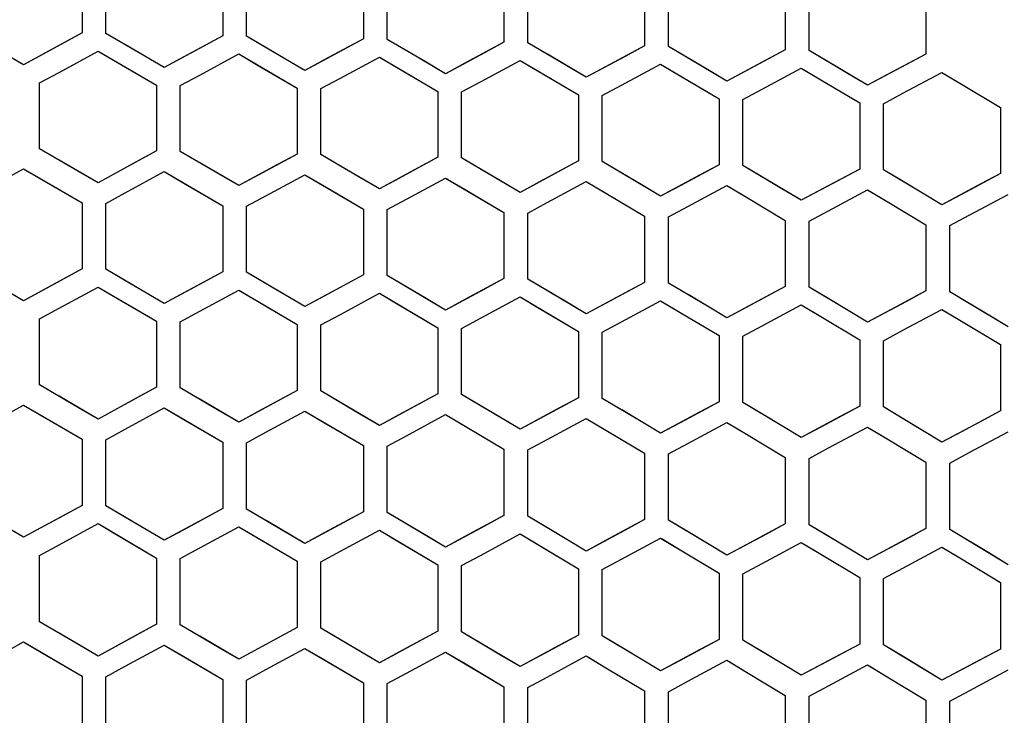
# Model space of a CAD drawing. Header units: millimetres. Extents: x 0 to 420, y 0 to 297.
# Tile 25 of 117: x 134.96 to 143.22, y 115.66 to 121.5. Entities that reach past the tile are written whole.
import ezdxf

# ---------------------------------------------------------------- set-up
doc = ezdxf.new("R2010")
doc.units = ezdxf.units.MM
doc.header["$LTSCALE"] = 23.1
doc.linetypes.add('DASHED', pattern=[0.2, 0.1, -0.1])
doc.layers.get('0').update_dxf_attribs({"linetype": 'CONTINUOUS'})
doc.layers.add('DIM_PILOTEES', color=7, linetype='CONTINUOUS')
doc.styles.get("Standard").update_dxf_attribs({"font": 'txt', "width": 0.7})
doc.dimstyles.new('DIMSTYLE_5', dxfattribs={"dimtxt": 2.5, "dimasz": 3.5, "dimexe": 2, "dimexo": 0, "dimtad": 1, "dimdsep": 46, "dimtxsty": 'Standard', "dimblk": '_FILLED', "dimblk1": '_FILLED', "dimblk2": '_FILLED', "dimcen": 0.09, "dimazin": 2, "dimtp": 0.3, "dimtm": 0.3, "dimtfac": 1, "dimtmove": 0, "dimatfit": 2, "dimldrblk": '_FILLED', "dimfxl": 0, "dimtolj": 1, "dimarcsym": 0})

# ---------------------------------------------------------------- blocks, each defined once
blk = doc.blocks.new('_FILLED')
at = {"color": 0, "linetype": 'ByBlock'}
blk.add_solid([(0, 0), (-1, 0.1429), (-1, -0.1429)], dxfattribs=at)
blk = doc.blocks.new('*D12')
at = {"layer": 'DIM_PILOTEES', "color": 2, "linetype": 'Continuous'}
for p, q in [((124.3756, 87.1508), (177.724, 126.6333)), ((165.6092, 117.6673), (124.3756, 87.1508)), ((83.142, 56.6344), (124.3756, 87.1508))]:
    blk.add_line(p, q, dxfattribs=at)
at = {"layer": 'DIM_PILOTEES', "color": 2, "linetype": 'Continuous', "xscale": 3.5, "yscale": 3.5, "zscale": 3.5}
for p, rotation in [((165.6092, 117.6673), 36.504704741), ((83.142, 56.6344), 216.504704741)]:
    blk.add_blockref('_FILLED', p, dxfattribs=dict(at, rotation=rotation))
at = {"layer": 'DIM_PILOTEES', "color": 2, "linetype": 'Continuous', "insert": (167.4441, 122.9131), "char_height": 2.5, "width": 15.714286, "attachment_point": 1, "rotation": 36.5047, "line_spacing_factor": 0.9}
blk.add_mtext('{\\ftxt;\\W0.0001;\\H0.0001;\\~}{\\ftxt;\\W0.7857142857;\\H2.5; }{\\ftxt;\\W0.0001;\\H0.0001;\\~}{\\ftxt;\\W0.0001;\\H0.0001;\\~}{\\ftxt;\\W1.3333333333;\\H2.5; }{\\ftxt;\\W0.0001;\\H0.0001;\\~}{\\ftxt;\\W0.0001;\\H0.0001;\\~}{\\ftxt;\\W2.0714285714;\\H2.5; }{\\ftxt;\\W0.0001;\\H0.0001;\\~}', dxfattribs=at)

msp = doc.modelspace()

# ---------------------------------------------------------------- linework, layer by layer
at = {"color": 7, "linetype": 'Continuous'}
for p, q in [((135.4856, 121.9349), (135.4856, 121.3837)), ((135.6856, 121.38), (135.6856, 121.9312)), ((136.6656, 121.9119), (136.6656, 121.3604)), ((136.8656, 121.3562), (136.8656, 121.9077)), ((137.8456, 121.8865), (137.8456, 121.3346)), ((138.0456, 121.33), (138.0456, 121.8819)), ((139.0256, 121.8587), (139.0256, 121.3064)), ((139.2256, 121.3014), (139.2256, 121.8537)), ((140.2056, 121.8284), (140.2056, 121.2758)), ((140.4056, 121.2703), (140.4056, 121.8231)), ((141.3856, 121.7958), (141.3856, 121.2427)), ((141.5856, 121.2368), (141.5856, 121.79)), ((142.5656, 121.7607), (142.5656, 121.2071)), ((135.4856, 121.3837), (135.1584, 121.2057)), ((135.4856, 121.3837), (135.3217, 121.2946)), ((135.8493, 121.2847), (135.6856, 121.38)), ((136.0127, 121.1895), (135.6856, 121.38)), ((136.6656, 121.3604), (136.3384, 121.1829)), ((136.6656, 121.3604), (136.5017, 121.2715)), ((137.0293, 121.2605), (136.8656, 121.3562)), ((137.1927, 121.165), (136.8656, 121.3562)), ((134.9956, 121.1171), (134.6693, 121.3064)), ((135.3217, 121.2946), (134.9956, 121.1171)), ((136.1756, 121.0945), (135.8493, 121.2847)), ((136.5017, 121.2715), (136.1756, 121.0945)), ((137.3556, 121.0696), (137.0293, 121.2605)), ((137.8456, 121.3346), (137.5184, 121.1577)), ((137.8456, 121.3346), (137.6817, 121.246)), ((138.2093, 121.2339), (138.0456, 121.33)), ((138.3727, 121.138), (138.0456, 121.33)), ((139.0256, 121.3064), (138.6984, 121.1301)), ((139.0256, 121.3064), (138.8617, 121.2181)), ((139.3893, 121.2049), (139.2256, 121.3014)), ((139.5527, 121.1086), (139.2256, 121.3014)), ((140.2056, 121.2758), (139.8784, 121.1)), ((140.2056, 121.2758), (140.0418, 121.1878)), ((140.5693, 121.1734), (140.4056, 121.2703)), ((140.7327, 121.0767), (140.4056, 121.2703)), ((134.9956, 121.1171), (134.8327, 121.2117)), ((135.1584, 121.2057), (134.9956, 121.1171)), ((135.2927, 121.0537), (135.6199, 121.2317)), ((135.6199, 121.2317), (135.7836, 121.1364)), ((135.6199, 121.2317), (136.1099, 120.9462)), ((136.1756, 121.0945), (136.0127, 121.1895)), ((136.3384, 121.1829), (136.1756, 121.0945)), ((136.4727, 121.0305), (136.7999, 121.208)), ((136.7999, 121.208), (136.9636, 121.1123)), ((136.7999, 121.208), (137.2899, 120.9213)), ((137.6817, 121.246), (137.3556, 121.0696)), ((137.6527, 121.005), (137.9799, 121.1818)), ((137.9799, 121.1818), (138.1436, 121.0857)), ((137.9799, 121.1818), (137.9977, 121.1714)), ((137.9799, 121.1818), (138.4699, 120.894)), ((138.5356, 121.0422), (138.2093, 121.2339)), ((138.8617, 121.2181), (138.5356, 121.0422)), ((139.7156, 121.0124), (139.3893, 121.2049)), ((140.0418, 121.1878), (139.7156, 121.0124)), ((141.3856, 121.2427), (141.0584, 121.0674)), ((141.3856, 121.2427), (141.2218, 121.1549)), ((141.7493, 121.1395), (141.5856, 121.2368)), ((141.9127, 121.0423), (141.5856, 121.2368)), ((142.5656, 121.2071), (142.2384, 121.0323)), ((142.5656, 121.2071), (142.4018, 121.1196)), ((135.7836, 121.1364), (136.1099, 120.9462)), ((136.9636, 121.1123), (137.2899, 120.9213)), ((137.3556, 121.0696), (137.1927, 121.165)), ((137.5184, 121.1577), (137.3556, 121.0696)), ((138.5356, 121.0422), (138.3727, 121.138)), ((138.6984, 121.1301), (138.5356, 121.0422)), ((138.8327, 120.9769), (139.1599, 121.1532)), ((139.1599, 121.1532), (139.3236, 121.0567)), ((139.1599, 121.1532), (139.6499, 120.8642)), ((139.7156, 121.0124), (139.5527, 121.1086)), ((139.8784, 121.1), (139.7156, 121.0124)), ((140.0127, 120.9464), (140.3399, 121.1222)), ((140.3399, 121.1222), (140.5036, 121.0253)), ((140.3399, 121.1222), (140.8299, 120.8319)), ((140.8956, 120.9801), (140.5693, 121.1734)), ((141.2218, 121.1549), (140.8956, 120.9801)), ((142.0756, 120.9453), (141.7493, 121.1395)), ((142.4018, 121.1196), (142.0756, 120.9453)), ((135.1299, 120.9651), (135.2927, 121.0537)), ((135.1299, 120.9651), (135.2927, 121.0537)), ((136.3099, 120.9422), (136.4727, 121.0305)), ((136.3099, 120.9422), (136.4727, 121.0305)), ((138.1436, 121.0857), (138.4699, 120.894)), ((139.3236, 121.0567), (139.6499, 120.8642)), ((140.5036, 121.0253), (140.8299, 120.8319)), ((140.8956, 120.9801), (140.7327, 121.0767)), ((141.0584, 121.0674), (140.8956, 120.9801)), ((141.1927, 120.9135), (141.5199, 121.0887)), ((141.5199, 121.0887), (141.6836, 120.9913)), ((141.5379, 121.078), (141.6836, 120.9913)), ((142.0756, 120.9453), (141.9127, 121.0423)), ((142.2384, 121.0323), (142.0756, 120.9453)), ((142.3727, 120.878), (142.6999, 121.0527)), ((142.6999, 121.0527), (142.8636, 120.9549)), ((142.718, 121.0419), (142.8636, 120.9549)), ((135.1299, 120.4132), (135.1299, 120.9651)), ((136.1099, 120.9462), (136.1099, 120.3941)), ((136.3099, 120.39), (136.3099, 120.9422)), ((137.4899, 120.9169), (137.6527, 121.005)), ((137.4899, 120.9169), (137.6527, 121.005)), ((138.6699, 120.8891), (138.8327, 120.9769)), ((138.6699, 120.8891), (138.8327, 120.9769)), ((139.8499, 120.8589), (140.0127, 120.9464)), ((139.8499, 120.8589), (140.0127, 120.9464)), ((141.6836, 120.9913), (142.0099, 120.7971)), ((142.8636, 120.9549), (143.1899, 120.7598)), ((137.2899, 120.9213), (137.2899, 120.3689)), ((137.4899, 120.3644), (137.4899, 120.9169)), ((138.4699, 120.894), (138.4699, 120.3412)), ((138.6699, 120.3362), (138.6699, 120.8891)), ((139.6499, 120.8642), (139.6499, 120.311)), ((139.8499, 120.3056), (139.8499, 120.8589)), ((141.0299, 120.8262), (141.1927, 120.9135)), ((141.0299, 120.8262), (141.1927, 120.9135)), ((142.2099, 120.791), (142.3727, 120.878)), ((142.2099, 120.791), (142.3727, 120.878)), ((140.8299, 120.8319), (140.8299, 120.2782)), ((141.0299, 120.2724), (141.0299, 120.8262)), ((142.0099, 120.7971), (142.0099, 120.2429)), ((142.2099, 120.2367), (142.2099, 120.791)), ((143.1899, 120.7598), (143.1899, 120.2051)), ((135.2936, 120.3179), (135.1299, 120.4132)), ((135.457, 120.2227), (135.1299, 120.4132)), ((136.1099, 120.3941), (135.7827, 120.2163)), ((136.1099, 120.3941), (135.946, 120.3051)), ((136.4736, 120.2943), (136.3099, 120.39)), ((136.637, 120.1988), (136.3099, 120.39)), ((137.2899, 120.3689), (136.9627, 120.1916)), ((137.2899, 120.3689), (137.126, 120.2801)), ((137.6536, 120.2683), (137.4899, 120.3644)), ((137.817, 120.1723), (137.4899, 120.3644)), ((135.6199, 120.1277), (135.2936, 120.3179)), ((135.946, 120.3051), (135.6199, 120.1277)), ((136.7999, 120.1034), (136.4736, 120.2943)), ((137.126, 120.2801), (136.7999, 120.1034)), ((137.9799, 120.0765), (137.6536, 120.2683)), ((138.4699, 120.3412), (138.1427, 120.1645)), ((138.4699, 120.3412), (138.306, 120.2527)), ((138.8336, 120.2397), (138.6699, 120.3362)), ((138.997, 120.1433), (138.6699, 120.3362)), ((139.6499, 120.311), (139.3227, 120.1348)), ((139.6499, 120.311), (139.486, 120.2228)), ((140.0136, 120.2086), (139.8499, 120.3056)), ((140.177, 120.1118), (139.8499, 120.3056)), ((140.8299, 120.2782), (140.5027, 120.1026)), ((140.8299, 120.2782), (140.666, 120.1903)), ((141.1936, 120.175), (141.0299, 120.2724)), ((141.357, 120.0778), (141.0299, 120.2724)), ((134.6684, 120.0657), (134.9956, 120.2441)), ((134.9956, 120.2441), (135.1593, 120.1488)), ((134.9956, 120.2441), (135.4856, 119.9586)), ((135.6199, 120.1277), (135.457, 120.2227)), ((135.7827, 120.2163), (135.6199, 120.1277)), ((135.8484, 120.0432), (136.1756, 120.2211)), ((136.1756, 120.2211), (136.3393, 120.1253)), ((136.1756, 120.2211), (136.1934, 120.2107)), ((136.1756, 120.2211), (136.6656, 119.9344)), ((136.7999, 120.1034), (136.637, 120.1988)), ((136.9627, 120.1916), (136.7999, 120.1034)), ((137.0284, 120.0183), (137.3556, 120.1956)), ((137.3556, 120.1956), (137.5193, 120.0995)), ((137.3556, 120.1956), (137.8456, 119.9077)), ((138.306, 120.2527), (137.9799, 120.0765)), ((139.1599, 120.0471), (138.8336, 120.2397)), ((139.486, 120.2228), (139.1599, 120.0471)), ((140.3399, 120.0152), (140.0136, 120.2086)), ((140.666, 120.1903), (140.3399, 120.0152)), ((142.0099, 120.2429), (141.6827, 120.0679)), ((142.0099, 120.2429), (141.8461, 120.1553)), ((142.3736, 120.1389), (142.2099, 120.2367)), ((142.537, 120.0412), (142.2099, 120.2367)), ((143.1899, 120.2051), (142.8627, 120.0306)), ((143.1899, 120.2051), (143.0261, 120.1177)), ((135.1593, 120.1488), (135.4856, 119.9586)), ((136.3393, 120.1253), (136.6656, 119.9344)), ((137.9799, 120.0765), (137.817, 120.1723)), ((138.1427, 120.1645), (137.9799, 120.0765)), ((138.2084, 119.9909), (138.5356, 120.1676)), ((138.5356, 120.1676), (138.6993, 120.0711)), ((138.5356, 120.1676), (138.5535, 120.157)), ((138.5356, 120.1676), (139.0256, 119.8785)), ((139.1599, 120.0471), (138.997, 120.1433)), ((139.3227, 120.1348), (139.1599, 120.0471)), ((139.3884, 119.961), (139.7156, 120.1371)), ((139.7156, 120.1371), (139.8793, 120.0402)), ((139.7156, 120.1371), (139.7336, 120.1265)), ((139.7156, 120.1371), (140.2056, 119.8467)), ((140.3399, 120.0152), (140.177, 120.1118)), ((140.5027, 120.1026), (140.3399, 120.0152)), ((140.5684, 119.9285), (140.8956, 120.1041)), ((140.8956, 120.1041), (141.0593, 120.0067)), ((140.8956, 120.1041), (140.9137, 120.0933)), ((141.5199, 119.9807), (141.1936, 120.175)), ((141.8461, 120.1553), (141.5199, 119.9807)), ((142.6999, 119.9437), (142.3736, 120.1389)), ((143.0261, 120.1177), (142.6999, 119.9437)), ((135.6856, 119.9547), (135.8484, 120.0432)), ((135.6856, 119.9547), (135.8484, 120.0432)), ((136.8656, 119.9301), (137.0284, 120.0183)), ((136.8656, 119.9301), (137.0284, 120.0183)), ((137.5193, 120.0995), (137.8456, 119.9077)), ((138.6993, 120.0711), (139.0256, 119.8785)), ((139.8793, 120.0402), (140.2056, 119.8467)), ((140.9137, 120.0933), (141.0593, 120.0067)), ((141.5199, 119.9807), (141.357, 120.0778)), ((141.6827, 120.0679), (141.5199, 119.9807)), ((141.7484, 119.8935), (142.0756, 120.0685)), ((142.0756, 120.0685), (142.2393, 119.9707)), ((142.0937, 120.0577), (142.2393, 119.9707)), ((142.6999, 119.9437), (142.537, 120.0412)), ((142.8627, 120.0306), (142.6999, 119.9437)), ((142.9284, 119.8559), (143.2556, 120.0303)), ((135.4856, 119.9586), (135.4856, 119.4059)), ((135.6856, 119.4019), (135.6856, 119.9547)), ((138.0456, 119.9029), (138.2084, 119.9909)), ((138.0456, 119.9029), (138.2084, 119.9909)), ((139.2256, 119.8733), (139.3884, 119.961)), ((139.2256, 119.8733), (139.3884, 119.961)), ((141.0593, 120.0067), (141.3856, 119.8124)), ((142.2393, 119.9707), (142.5656, 119.7755)), ((136.6656, 119.9344), (136.6656, 119.3813)), ((136.8656, 119.3769), (136.8656, 119.9301)), ((137.8456, 119.9077), (137.8456, 119.3543)), ((138.0456, 119.3494), (138.0456, 119.9029)), ((139.0256, 119.8785), (139.0256, 119.3247)), ((139.2256, 119.3194), (139.2256, 119.8733)), ((140.4056, 119.8411), (140.5684, 119.9285)), ((140.4056, 119.8411), (140.5684, 119.9285)), ((141.5856, 119.8063), (141.7484, 119.8935)), ((141.5856, 119.8063), (141.7484, 119.8935)), ((142.7656, 119.769), (142.9284, 119.8559)), ((142.7656, 119.769), (142.9284, 119.8559)), ((140.2056, 119.8467), (140.2056, 119.2925)), ((140.4056, 119.2868), (140.4056, 119.8411)), ((141.3856, 119.8124), (141.3856, 119.2577)), ((141.5856, 119.2515), (141.5856, 119.8063)), ((142.5656, 119.7755), (142.5656, 119.2203)), ((142.7656, 119.2137), (142.7656, 119.769)), ((135.4856, 119.4059), (135.1584, 119.2276)), ((135.4856, 119.4059), (135.3218, 119.3166)), ((135.8493, 119.3062), (135.6856, 119.4019)), ((136.0127, 119.2106), (135.6856, 119.4019)), ((136.6656, 119.3813), (136.3384, 119.2037)), ((136.6656, 119.3813), (136.5018, 119.2924)), ((137.0293, 119.2808), (136.8656, 119.3769)), ((137.1927, 119.1848), (136.8656, 119.3769)), ((134.9956, 119.1388), (134.6693, 119.329)), ((135.3218, 119.3166), (134.9956, 119.1388)), ((136.1756, 119.1152), (135.8493, 119.3062)), ((136.5018, 119.2924), (136.1756, 119.1152)), ((137.3556, 119.089), (137.0293, 119.2808)), ((137.8456, 119.3543), (137.5184, 119.1772)), ((137.8456, 119.3543), (137.6817, 119.2656)), ((138.2093, 119.2529), (138.0456, 119.3494)), ((138.3727, 119.1565), (138.0456, 119.3494)), ((139.0256, 119.3247), (138.6984, 119.1481)), ((139.0256, 119.3247), (138.8617, 119.2363)), ((139.3893, 119.2224), (139.2256, 119.3194)), ((139.5527, 119.1256), (139.2256, 119.3194)), ((140.2056, 119.2925), (139.8784, 119.1165)), ((140.2056, 119.2925), (140.0417, 119.2044)), ((140.5693, 119.1894), (140.4056, 119.2868)), ((140.7327, 119.0921), (140.4056, 119.2868)), ((134.9956, 119.1388), (134.8327, 119.2338)), ((135.1584, 119.2276), (134.9956, 119.1388)), ((135.2927, 119.075), (135.6199, 119.2532)), ((135.6199, 119.2532), (135.7836, 119.1575)), ((135.6199, 119.2532), (136.1099, 118.9665)), ((136.1756, 119.1152), (136.0127, 119.2106)), ((136.3384, 119.2037), (136.1756, 119.1152)), ((136.4727, 119.0507), (136.7999, 119.2283)), ((136.7999, 119.2283), (136.9636, 119.1322)), ((136.7999, 119.2283), (136.8178, 119.2179)), ((136.7999, 119.2283), (137.2899, 118.9404)), ((137.6817, 119.2656), (137.3556, 119.089)), ((137.6527, 119.0239), (137.9799, 119.2009)), ((137.9799, 119.2009), (138.1436, 119.1043)), ((137.9799, 119.2009), (137.9978, 119.1903)), ((137.9799, 119.2009), (138.4699, 118.9117)), ((138.5356, 119.0603), (138.2093, 119.2529)), ((138.8617, 119.2363), (138.5356, 119.0603)), ((139.7156, 119.0289), (139.3893, 119.2224)), ((140.0417, 119.2044), (139.7156, 119.0289)), ((141.3856, 119.2577), (141.0584, 119.0823)), ((141.3856, 119.2577), (141.2218, 119.1699)), ((141.7493, 119.1537), (141.5856, 119.2515)), ((141.9127, 119.056), (141.5856, 119.2515)), ((142.5656, 119.2203), (142.2384, 119.0455)), ((142.5656, 119.2203), (142.4018, 119.1328)), ((142.9293, 119.1154), (142.7656, 119.2137)), ((143.0927, 119.0172), (142.7656, 119.2137)), ((135.7836, 119.1575), (136.1099, 118.9665)), ((136.9636, 119.1322), (137.2899, 118.9404)), ((137.3556, 119.089), (137.1927, 119.1848)), ((137.5184, 119.1772), (137.3556, 119.089)), ((138.5356, 119.0603), (138.3727, 119.1565)), ((138.6984, 119.1481), (138.5356, 119.0603)), ((138.8327, 118.9944), (139.1599, 119.1709)), ((139.1599, 119.1709), (139.3236, 119.0739)), ((139.1599, 119.1709), (139.1779, 119.1602)), ((139.1599, 119.1709), (139.6499, 118.8804)), ((139.7156, 119.0289), (139.5527, 119.1256)), ((139.8784, 119.1165), (139.7156, 119.0289)), ((140.0127, 118.9624), (140.3399, 119.1383)), ((140.3399, 119.1383), (140.5036, 119.0409)), ((140.3399, 119.1383), (140.358, 119.1275)), ((140.358, 119.1275), (140.5036, 119.0409)), ((140.8956, 118.995), (140.5693, 119.1894)), ((141.2218, 119.1699), (140.8956, 118.995)), ((142.0756, 118.9585), (141.7493, 119.1537)), ((142.4018, 119.1328), (142.0756, 118.9585)), ((143.2556, 118.9192), (142.9293, 119.1154)), ((135.1299, 118.9863), (135.2927, 119.075)), ((135.1299, 118.9863), (135.2927, 119.075)), ((136.3099, 118.9623), (136.4727, 119.0507)), ((136.3099, 118.9623), (136.4727, 119.0507)), ((138.1436, 119.1043), (138.4699, 118.9117)), ((139.3236, 119.0739), (139.6499, 118.8804)), ((140.5036, 119.0409), (140.8299, 118.8465)), ((140.8956, 118.995), (140.7327, 119.0921)), ((141.0584, 119.0823), (140.8956, 118.995)), ((141.1927, 118.9278), (141.5199, 119.1031)), ((141.5199, 119.1031), (141.6836, 119.0052)), ((141.5381, 119.0922), (141.6836, 119.0052)), ((142.0756, 118.9585), (141.9127, 119.056)), ((142.2384, 119.0455), (142.0756, 118.9585)), ((142.3727, 118.8905), (142.6999, 119.0652)), ((142.6999, 119.0652), (142.8636, 118.9669)), ((142.7181, 119.0543), (142.8636, 118.9669)), ((135.1299, 118.4329), (135.1299, 118.9863)), ((136.1099, 118.9665), (136.1099, 118.4128)), ((136.3099, 118.4085), (136.3099, 118.9623)), ((137.4899, 118.9357), (137.6527, 119.0239)), ((137.4899, 118.9357), (137.6527, 119.0239)), ((138.6699, 118.9066), (138.8327, 118.9944)), ((138.6699, 118.9066), (138.8327, 118.9944)), ((139.8499, 118.8748), (140.0127, 118.9624)), ((139.8499, 118.8748), (140.0127, 118.9624)), ((141.6836, 119.0052), (142.0099, 118.8099)), ((142.8636, 118.9669), (143.1899, 118.7707)), ((143.2556, 118.9192), (143.0927, 119.0172)), ((137.2899, 118.9404), (137.2899, 118.3863)), ((137.4899, 118.3816), (137.4899, 118.9357)), ((138.4699, 118.9117), (138.4699, 118.3573)), ((138.6699, 118.3521), (138.6699, 118.9066)), ((139.6499, 118.8804), (139.6499, 118.3256)), ((139.8499, 118.3199), (139.8499, 118.8748)), ((141.0299, 118.8405), (141.1927, 118.9278)), ((141.0299, 118.8405), (141.1927, 118.9278)), ((142.2099, 118.8035), (142.3727, 118.8905)), ((142.2099, 118.8035), (142.3727, 118.8905)), ((140.8299, 118.8465), (140.8299, 118.2912)), ((141.0299, 118.2851), (141.0299, 118.8405)), ((142.0099, 118.8099), (142.0099, 118.2542)), ((142.2099, 118.2476), (142.2099, 118.8035)), ((143.1899, 118.7707), (143.1899, 118.2144)), ((135.2936, 118.3371), (135.1299, 118.4329)), ((135.457, 118.2415), (135.1299, 118.4329)), ((136.1099, 118.4128), (135.7827, 118.2348)), ((136.1099, 118.4128), (135.9461, 118.3237)), ((136.4736, 118.3124), (136.3099, 118.4085)), ((136.637, 118.2164), (136.3099, 118.4085)), ((137.2899, 118.3863), (136.9627, 118.2089)), ((137.2899, 118.3863), (137.1261, 118.2975)), ((137.6536, 118.285), (137.4899, 118.3816)), ((137.817, 118.1886), (137.4899, 118.3816)), ((135.6199, 118.1461), (135.2936, 118.3371)), ((135.9461, 118.3237), (135.6199, 118.1461)), ((136.7999, 118.1205), (136.4736, 118.3124)), ((137.1261, 118.2975), (136.7999, 118.1205)), ((137.9799, 118.0924), (137.6536, 118.285)), ((138.4699, 118.3573), (138.1427, 118.1804)), ((138.4699, 118.3573), (138.306, 118.2687)), ((138.8336, 118.2551), (138.6699, 118.3521)), ((138.997, 118.1582), (138.6699, 118.3521)), ((139.6499, 118.3256), (139.3227, 118.1493)), ((139.6499, 118.3256), (139.486, 118.2373)), ((140.0136, 118.2225), (139.8499, 118.3199)), ((140.177, 118.1252), (139.8499, 118.3199)), ((140.8299, 118.2912), (140.5027, 118.1155)), ((140.8299, 118.2912), (140.666, 118.2032)), ((141.1936, 118.1872), (141.0299, 118.2851)), ((141.357, 118.0895), (141.0299, 118.2851)), ((134.6685, 118.0847), (134.9956, 118.2633)), ((134.9956, 118.2633), (135.1593, 118.1676)), ((134.9956, 118.2633), (135.4856, 117.9766)), ((135.6199, 118.1461), (135.457, 118.2415)), ((135.7827, 118.2348), (135.6199, 118.1461)), ((135.8484, 118.0612), (136.1756, 118.2392)), ((136.1756, 118.2392), (136.3393, 118.143)), ((136.1756, 118.2392), (136.1935, 118.2287)), ((136.1756, 118.2392), (136.6656, 117.9512)), ((136.7999, 118.1205), (136.637, 118.2164)), ((136.9627, 118.2089), (136.7999, 118.1205)), ((137.0284, 118.035), (137.3556, 118.2124)), ((137.3556, 118.2124), (137.5193, 118.1159)), ((137.3556, 118.2124), (137.3735, 118.2019)), ((137.3556, 118.2124), (137.8456, 117.9232)), ((138.306, 118.2687), (137.9799, 118.0924)), ((139.1599, 118.0615), (138.8336, 118.2551)), ((139.486, 118.2373), (139.1599, 118.0615)), ((140.3399, 118.0281), (140.0136, 118.2225)), ((140.666, 118.2032), (140.3399, 118.0281)), ((142.0099, 118.2542), (141.6827, 118.0791)), ((142.0099, 118.2542), (141.846, 118.1665)), ((142.3736, 118.1493), (142.2099, 118.2476)), ((142.537, 118.0511), (142.2099, 118.2476)), ((143.1899, 118.2144), (142.8627, 118.0399)), ((143.1899, 118.2144), (143.026, 118.1271)), ((135.1593, 118.1676), (135.4856, 117.9766)), ((136.3393, 118.143), (136.6656, 117.9512)), ((137.9799, 118.0924), (137.817, 118.1886)), ((138.1427, 118.1804), (137.9799, 118.0924)), ((138.2084, 118.0063), (138.5356, 118.1831)), ((138.5356, 118.1831), (138.6993, 118.0861)), ((138.5356, 118.1831), (138.5536, 118.1724)), ((138.5356, 118.1831), (139.0256, 117.8926)), ((139.1599, 118.0615), (138.997, 118.1582)), ((139.3227, 118.1493), (139.1599, 118.0615)), ((139.3884, 117.9749), (139.7156, 118.1511)), ((139.7156, 118.1511), (139.8793, 118.0537)), ((139.7156, 118.1511), (140.2056, 117.8593)), ((140.3399, 118.0281), (140.177, 118.1252)), ((141.5199, 117.9919), (141.1936, 118.1872)), ((141.846, 118.1665), (141.5199, 117.9919)), ((142.6999, 117.953), (142.3736, 118.1493)), ((143.026, 118.1271), (142.6999, 117.953)), ((135.6856, 117.9725), (135.8484, 118.0612)), ((135.6856, 117.9725), (135.8484, 118.0612)), ((137.5193, 118.1159), (137.8456, 117.9232)), ((138.6993, 118.0861), (139.0256, 117.8926)), ((139.8793, 118.0537), (140.2056, 117.8593)), ((140.5027, 118.1155), (140.3399, 118.0281)), ((140.5684, 117.9408), (140.8956, 118.1165)), ((140.8956, 118.1165), (141.0593, 118.0186)), ((140.8956, 118.1165), (140.9138, 118.1056)), ((140.9138, 118.1056), (141.0593, 118.0186)), ((141.5199, 117.9919), (141.357, 118.0895)), ((141.6827, 118.0791), (141.5199, 117.9919)), ((141.7484, 117.9041), (142.0756, 118.0791)), ((142.0756, 118.0791), (142.2393, 117.9808)), ((142.0756, 118.0791), (142.0939, 118.0682)), ((142.0939, 118.0682), (142.2393, 117.9808)), ((142.6999, 117.953), (142.537, 118.0511)), ((142.8627, 118.0399), (142.6999, 117.953)), ((142.9284, 117.8646), (143.2556, 118.0391)), ((135.4856, 117.9766), (135.4856, 117.4223)), ((135.6856, 117.4181), (135.6856, 117.9725)), ((136.8656, 117.9467), (137.0284, 118.035)), ((136.8656, 117.9467), (137.0284, 118.035)), ((138.0456, 117.9182), (138.2084, 118.0063)), ((138.0456, 117.9182), (138.2084, 118.0063)), ((139.2256, 117.8871), (139.3884, 117.9749)), ((139.2256, 117.8871), (139.3884, 117.9749)), ((141.0593, 118.0186), (141.3856, 117.8233)), ((142.2393, 117.9808), (142.5656, 117.7846)), ((136.6656, 117.9512), (136.6656, 117.3966)), ((136.8656, 117.392), (136.8656, 117.9467)), ((137.8456, 117.9232), (137.8456, 117.3682)), ((138.0456, 117.3631), (138.0456, 117.9182)), ((139.0256, 117.8926), (139.0256, 117.3372)), ((139.2256, 117.3316), (139.2256, 117.8871)), ((140.4056, 117.8534), (140.5684, 117.9408)), ((140.4056, 117.8534), (140.5684, 117.9408)), ((141.5856, 117.8169), (141.7484, 117.9041)), ((141.5856, 117.8169), (141.7484, 117.9041)), ((140.2056, 117.8593), (140.2056, 117.3034)), ((140.4056, 117.2974), (140.4056, 117.8534)), ((141.3856, 117.8233), (141.3856, 117.267)), ((141.5856, 117.2605), (141.5856, 117.8169)), ((142.7656, 117.7777), (142.9284, 117.8646)), ((142.7656, 117.7777), (142.9284, 117.8646)), ((142.5656, 117.7846), (142.5656, 117.2277)), ((142.7656, 117.2208), (142.7656, 117.7777)), ((135.4856, 117.4223), (134.9956, 117.1549)), ((135.4856, 117.4223), (135.3218, 117.3329)), ((135.8493, 117.322), (135.6856, 117.4181)), ((136.0127, 117.226), (135.6856, 117.4181)), ((136.6656, 117.3966), (136.3385, 117.2187)), ((136.6656, 117.3966), (136.5018, 117.3075)), ((137.0293, 117.2954), (136.8656, 117.392)), ((137.1927, 117.199), (136.8656, 117.392)), ((134.9956, 117.1549), (134.6693, 117.3459)), ((135.3218, 117.3329), (134.9956, 117.1549)), ((136.1756, 117.1301), (135.8493, 117.322)), ((136.5018, 117.3075), (136.1756, 117.1301)), ((137.3556, 117.1027), (137.0293, 117.2954)), ((137.8456, 117.3682), (137.5184, 117.191)), ((137.8456, 117.3682), (137.6818, 117.2795)), ((138.2093, 117.2661), (138.0456, 117.3631)), ((138.3727, 117.1693), (138.0456, 117.3631)), ((139.0256, 117.3372), (138.6984, 117.1606)), ((139.0256, 117.3372), (138.8618, 117.2487)), ((139.3893, 117.2342), (139.2256, 117.3316)), ((139.5527, 117.1369), (139.2256, 117.3316)), ((140.2056, 117.3034), (139.8784, 117.1274)), ((140.2056, 117.3034), (140.0418, 117.2153)), ((140.5693, 117.1995), (140.4056, 117.2974)), ((140.7327, 117.1018), (140.4056, 117.2974)), ((134.9956, 117.1549), (134.8327, 117.2503)), ((135.2928, 117.0907), (135.6199, 117.2691)), ((135.6199, 117.2691), (135.7836, 117.173)), ((135.6199, 117.2691), (136.1099, 116.9811)), ((136.1756, 117.1301), (136.0127, 117.226)), ((136.3385, 117.2187), (136.1756, 117.1301)), ((136.4727, 117.0652), (136.7999, 117.243)), ((136.7999, 117.243), (136.9636, 117.1464)), ((136.7999, 117.243), (137.2899, 116.9537)), ((137.6818, 117.2795), (137.3556, 117.1027)), ((137.6527, 117.0371), (137.9799, 117.2142)), ((137.9799, 117.2142), (138.1436, 117.1172)), ((137.9799, 117.2142), (138.4699, 116.9237)), ((138.5356, 117.0726), (138.2093, 117.2661)), ((138.8618, 117.2487), (138.5356, 117.0726)), ((139.7156, 117.0398), (139.3893, 117.2342)), ((140.0418, 117.2153), (139.7156, 117.0398)), ((141.3856, 117.267), (141.0584, 117.0915)), ((141.3856, 117.267), (141.2217, 117.1791)), ((141.7493, 117.1621), (141.5856, 117.2605)), ((141.9127, 117.0639), (141.5856, 117.2605)), ((142.5656, 117.2277), (142.2384, 117.0529)), ((142.5656, 117.2277), (142.4017, 117.1402)), ((142.9293, 117.122), (142.7656, 117.2208)), ((143.0927, 117.0233), (142.7656, 117.2208)), ((135.7836, 117.173), (136.1099, 116.9811)), ((136.9636, 117.1464), (137.2899, 116.9537)), ((137.3556, 117.1027), (137.1927, 117.199)), ((137.5184, 117.191), (137.3556, 117.1027)), ((138.5356, 117.0726), (138.3727, 117.1693)), ((138.6984, 117.1606), (138.5356, 117.0726)), ((138.8327, 117.0062), (139.1599, 117.1828)), ((139.1599, 117.1828), (139.3236, 117.0853)), ((139.1599, 117.1828), (139.178, 117.172)), ((139.1599, 117.1828), (139.6499, 116.8909)), ((139.7156, 117.0398), (139.5527, 117.1369)), ((139.8784, 117.1274), (139.7156, 117.0398)), ((140.0127, 116.9727), (140.3399, 117.1486)), ((140.3399, 117.1486), (140.5036, 117.0507)), ((140.3399, 117.1486), (140.3581, 117.1377)), ((140.3581, 117.1377), (140.5036, 117.0507)), ((140.8956, 117.0042), (140.5693, 117.1995)), ((141.2217, 117.1791), (140.8956, 117.0042)), ((142.0756, 116.9659), (141.7493, 117.1621)), ((142.4017, 117.1402), (142.0756, 116.9659)), ((135.1299, 117.0018), (135.2928, 117.0907)), ((135.1299, 117.0018), (135.2928, 117.0907)), ((136.3099, 116.9767), (136.4727, 117.0652)), ((136.3099, 116.9767), (136.4727, 117.0652)), ((138.1436, 117.1172), (138.4699, 116.9237)), ((139.3236, 117.0853), (139.6499, 116.8909)), ((140.5036, 117.0507), (140.8299, 116.8553)), ((140.8956, 117.0042), (140.7327, 117.1018)), ((141.0584, 117.0915), (140.8956, 117.0042)), ((141.1927, 116.9364), (141.5199, 117.1117)), ((141.5199, 117.1117), (141.6836, 117.0133)), ((141.5382, 117.1007), (141.6836, 117.0133)), ((142.0756, 116.9659), (141.9127, 117.0639)), ((142.2384, 117.0529), (142.0756, 116.9659)), ((142.3727, 116.8973), (142.6999, 117.072)), ((142.6999, 117.072), (142.8636, 116.9732)), ((142.7183, 117.0609), (142.8636, 116.9732)), ((143.2556, 116.9248), (142.9293, 117.122)), ((135.1299, 116.4468), (135.1299, 117.0018)), ((136.1099, 116.9811), (136.1099, 116.4258)), ((136.3099, 116.4213), (136.3099, 116.9767)), ((137.4899, 116.9488), (137.6527, 117.0371)), ((137.4899, 116.9488), (137.6527, 117.0371)), ((138.6699, 116.9183), (138.8327, 117.0062)), ((138.6699, 116.9183), (138.8327, 117.0062)), ((139.8499, 116.885), (140.0127, 116.9727)), ((139.8499, 116.885), (140.0127, 116.9727)), ((141.6836, 117.0133), (142.0099, 116.817)), ((142.8636, 116.9732), (143.1899, 116.7759)), ((143.2556, 116.9248), (143.0927, 117.0233)), ((137.2899, 116.9537), (137.2899, 116.3981)), ((137.4899, 116.3931), (137.4899, 116.9488)), ((138.4699, 116.9237), (138.4699, 116.3676)), ((138.6699, 116.3622), (138.6699, 116.9183)), ((139.6499, 116.8909), (139.6499, 116.3344)), ((139.8499, 116.3285), (139.8499, 116.885)), ((141.0299, 116.849), (141.1927, 116.9364)), ((141.0299, 116.849), (141.1927, 116.9364)), ((142.2099, 116.8103), (142.3727, 116.8973)), ((142.2099, 116.8103), (142.3727, 116.8973)), ((140.8299, 116.8553), (140.8299, 116.2984)), ((141.0299, 116.2921), (141.0299, 116.849)), ((142.0099, 116.817), (142.0099, 116.2596)), ((142.2099, 116.2528), (142.2099, 116.8103)), ((143.1899, 116.7759), (143.1899, 116.218)), ((135.2936, 116.3506), (135.1299, 116.4468)), ((135.4569, 116.2546), (135.1299, 116.4468)), ((136.1099, 116.4258), (135.6199, 116.1588)), ((136.1099, 116.4258), (135.9461, 116.3366)), ((136.4736, 116.3247), (136.3099, 116.4213)), ((136.6369, 116.2283), (136.3099, 116.4213)), ((137.2899, 116.3981), (136.7999, 116.132)), ((137.2899, 116.3981), (137.1261, 116.3092)), ((137.6536, 116.2961), (137.4899, 116.3931)), ((137.8169, 116.1992), (137.4899, 116.3931)), ((135.6199, 116.1588), (135.2936, 116.3506)), ((135.9461, 116.3366), (135.6199, 116.1588)), ((136.7999, 116.132), (136.4736, 116.3247)), ((137.1261, 116.3092), (136.7999, 116.132)), ((138.4699, 116.3676), (138.1427, 116.1907)), ((138.4699, 116.3676), (138.3061, 116.279)), ((138.8336, 116.2647), (138.6699, 116.3622)), ((138.997, 116.1674), (138.6699, 116.3622)), ((139.6499, 116.3344), (139.3227, 116.1581)), ((139.6499, 116.3344), (139.4861, 116.2462)), ((140.0136, 116.2306), (139.8499, 116.3285)), ((140.177, 116.1328), (139.8499, 116.3285)), ((134.6685, 116.098), (134.9956, 116.2769)), ((134.9956, 116.2769), (135.1593, 116.1807)), ((134.9956, 116.2769), (135.0135, 116.2664)), ((134.9956, 116.2769), (135.4856, 115.9889)), ((135.6199, 116.1588), (135.4569, 116.2546)), ((135.8485, 116.0734), (136.1756, 116.2516)), ((136.1756, 116.2516), (136.3393, 116.155)), ((136.1756, 116.2516), (136.6656, 115.9624)), ((136.7999, 116.132), (136.6369, 116.2283)), ((137.0285, 116.0461), (137.3556, 116.2236)), ((137.3556, 116.2236), (137.5193, 116.1266)), ((137.3556, 116.2236), (137.8456, 115.9331)), ((137.9799, 116.1025), (137.6536, 116.2961)), ((138.3061, 116.279), (137.9799, 116.1025)), ((139.1599, 116.0703), (138.8336, 116.2647)), ((139.4861, 116.2462), (139.1599, 116.0703)), ((140.3399, 116.0352), (140.0136, 116.2306)), ((140.8299, 116.2984), (140.5027, 116.1227)), ((140.8299, 116.2984), (140.6661, 116.2105)), ((141.1936, 116.1937), (141.0299, 116.2921)), ((141.357, 116.0954), (141.0299, 116.2921)), ((142.0099, 116.2596), (141.6827, 116.0845)), ((142.0099, 116.2596), (141.846, 116.172)), ((142.3736, 116.1539), (142.2099, 116.2528)), ((142.537, 116.0552), (142.2099, 116.2528)), ((135.1593, 116.1807), (135.4856, 115.9889)), ((136.3393, 116.155), (136.6656, 115.9624)), ((137.9799, 116.1025), (137.8169, 116.1992)), ((138.1427, 116.1907), (137.9799, 116.1025)), ((138.2085, 116.016), (138.5356, 116.1929)), ((138.5356, 116.1929), (138.6993, 116.0954)), ((138.5356, 116.1929), (139.0256, 115.901)), ((139.1599, 116.0703), (138.997, 116.1674)), ((139.3227, 116.1581), (139.1599, 116.0703)), ((139.3884, 115.9831), (139.7156, 116.1594)), ((139.7156, 116.1594), (139.8793, 116.0615)), ((139.7156, 116.1594), (139.7338, 116.1485)), ((139.7338, 116.1485), (139.8793, 116.0615)), ((140.6661, 116.2105), (140.3399, 116.0352)), ((141.5199, 115.9973), (141.1936, 116.1937)), ((141.846, 116.172), (141.5199, 115.9973)), ((142.6999, 115.9566), (142.3736, 116.1539)), ((143.1899, 116.218), (142.8627, 116.0435)), ((143.1899, 116.218), (143.026, 116.1306)), ((135.6856, 115.9846), (135.8485, 116.0734)), ((135.6856, 115.9846), (135.8485, 116.0734)), ((137.5193, 116.1266), (137.8456, 115.9331)), ((138.6993, 116.0954), (139.0256, 115.901)), ((139.8793, 116.0615), (140.2056, 115.8661)), ((140.3399, 116.0352), (140.177, 116.1328)), ((140.5027, 116.1227), (140.3399, 116.0352)), ((140.5684, 115.9474), (140.8956, 116.1231)), ((140.8956, 116.1231), (141.0593, 116.0247)), ((140.8956, 116.1231), (140.9139, 116.1121)), ((140.9139, 116.1121), (141.0593, 116.0247)), ((141.5199, 115.9973), (141.357, 116.0954)), ((141.6827, 116.0845), (141.5199, 115.9973)), ((141.7484, 115.9089), (142.0756, 116.084)), ((142.0756, 116.084), (142.2393, 115.9852)), ((142.094, 116.0729), (142.2393, 115.9852)), ((142.6999, 115.9566), (142.537, 116.0552)), ((143.026, 116.1306), (142.6999, 115.9566)), ((135.4856, 115.9889), (135.4856, 115.433)), ((135.6856, 115.4286), (135.6856, 115.9846)), ((136.8656, 115.9576), (137.0285, 116.0461)), ((136.8656, 115.9576), (137.0285, 116.0461)), ((138.0456, 115.9278), (138.2085, 116.016)), ((138.0456, 115.9278), (138.2085, 116.016)), ((139.2256, 115.8953), (139.3884, 115.9831)), ((139.2256, 115.8953), (139.3884, 115.9831)), ((141.0593, 116.0247), (141.3856, 115.8284)), ((142.2393, 115.9852), (142.5656, 115.7879)), ((142.8627, 116.0435), (142.6999, 115.9566)), ((142.9284, 115.8676), (143.2556, 116.042)), ((136.6656, 115.9624), (136.6656, 115.4061)), ((136.8656, 115.4013), (136.8656, 115.9576)), ((137.8456, 115.9331), (137.8456, 115.3764)), ((138.0456, 115.3711), (138.0456, 115.9278)), ((139.0256, 115.901), (139.0256, 115.344)), ((139.2256, 115.3382), (139.2256, 115.8953)), ((140.4056, 115.8599), (140.5684, 115.9474)), ((140.4056, 115.8599), (140.5684, 115.9474)), ((141.5856, 115.8218), (141.7484, 115.9089)), ((141.5856, 115.8218), (141.7484, 115.9089)), ((140.2056, 115.8661), (140.2056, 115.3087)), ((140.4056, 115.3024), (140.4056, 115.8599)), ((141.3856, 115.8284), (141.3856, 115.2705)), ((141.5856, 115.2637), (141.5856, 115.8218)), ((142.7656, 115.7807), (142.9284, 115.8676)), ((142.7656, 115.7807), (142.9284, 115.8676)), ((142.5656, 115.7879), (142.5656, 115.2294)), ((142.7656, 115.2222), (142.7656, 115.7807))]:
    msp.add_line(p, q, dxfattribs=at)
at = {"color": 2, "linetype": 'DASHED'}
msp.add_circle((124.3756, 87.1508), 51.2978, dxfattribs=at)

# ---------------------------------------------------------------- dimensions: what is measured, and where the dimension line sits
at = {"layer": 'DIM_PILOTEES', "color": 2, "linetype": 'Continuous'}
dim = msp.add_diameter_dim_2p(p1=(165.6092, 117.6673), p2=(83.142, 56.6344), text='{\\ftxt;\\W0.0001;\\H0.0001;\\~}{\\ftxt;\\W0.7857142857;\\H2.5; }{\\ftxt;\\W0.0001;\\H0.0001;\\~}{\\ftxt;\\W0.0001;\\H0.0001;\\~}{\\ftxt;\\W1.3333333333;\\H2.5; }{\\ftxt;\\W0.0001;\\H0.0001;\\~}{\\ftxt;\\W0.0001;\\H0.0001;\\~}{\\ftxt;\\W2.0714285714;\\H2.5; }{\\ftxt;\\W0.0001;\\H0.0001;\\~}', dimstyle='DIMSTYLE_5', override={"dimpost": '<>'}, dxfattribs=at)
dim.commit()
dim.dimension.update_dxf_attribs({"geometry": '*D12', "text_midpoint": (173.1896, 124.0551), "dimtype": 163})

doc.saveas('drawing.dxf')
